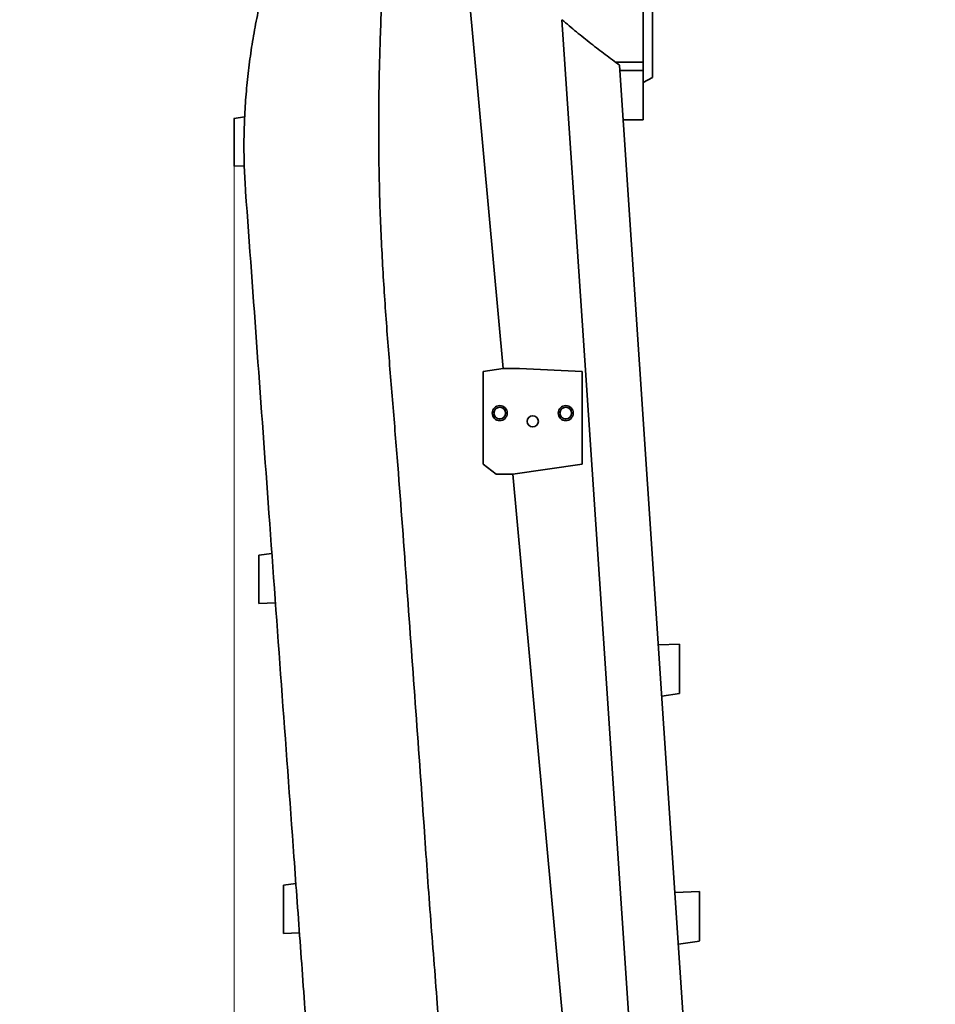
# Model space of a CAD drawing. Header units: millimetres. Extents: x 0 to 11920, y 0 to 8400.
# Tile 8 of 55: x 2214 to 2769, y 2919 to 3516. Entities that reach past the tile are written whole.
import ezdxf

# ---------------------------------------------------------------- set-up
doc = ezdxf.new("R2010")
doc.units = ezdxf.units.MM
doc.header["$LTSCALE"] = 20
doc.styles.add('SLDTEXTSTYLE0', font='TXT', dxfattribs={"width": 0.605})
doc.dimstyles.new('SLDDIMSTYLE1', dxfattribs={"dimtxt": 70, "dimasz": 70, "dimexe": 0, "dimexo": 0.0625, "dimgap": 17.5, "dimtad": 1, "dimdec": 1, "dimrnd": 1e-09, "dimzin": 12, "dimdsep": 46, "dimtxsty": 'SLDTEXTSTYLE0', "dimsah": 1, "dimcen": 0.09, "dimadec": 0, "dimazin": 3, "dimtfac": 1, "dimtofl": 0, "dimtmove": 0, "dimatfit": 3, "dimfxl": 1, "dimfrac": 2, "dimtolj": 1, "dimtzin": 12, "dimarcsym": 0})

# ---------------------------------------------------------------- blocks, each defined once
blk = doc.blocks.new('_D_13')
at = {"color": 7, "linetype": 'Continuous', "lineweight": 0}
for p, q in [((2344.41, 3436.47), (2344.41, 1522.37)), ((2769.41, 1684.78), (2769.41, 1522.37)), ((2344.41, 1552.37), (1344.49, 1552.37)), ((2769.41, 1552.37), (2344.41, 1552.37))]:
    blk.add_line(p, q, dxfattribs=at)
at = {"color": 7, "linetype": 'Continuous', "lineweight": 18}
for points in [[(2344.41, 1552.37), (2414.41, 1542.37), (2414.41, 1562.37)], [(2769.41, 1552.37), (2699.41, 1562.37), (2699.41, 1542.37)]]:
    blk.add_solid(points, dxfattribs=at)
at = {"color": 7, "linetype": 'Continuous', "lineweight": 18, "char_height": 70, "attachment_point": 1, "style": 'SLDTEXTSTYLE0'}
for s, insert in [('(2x M8 Through)', (1531.16, 1642.61)), ('425', (1344.49, 1642.61))]:
    blk.add_mtext(s, dxfattribs=dict(at, insert=insert))

msp = doc.modelspace()

# ---------------------------------------------------------------- linework, layer by layer
at = {"color": 7, "linetype": 'Continuous', "lineweight": 35}
for p, q in [((2470.07, 3712.09), (2507.4, 3304.37)), ((2597.91, 3480.84), (2597.91, 3529.58)), ((2592.41, 3526.89), (2592.41, 3490.07)), ((2575.58, 3490.07), (2592.41, 3490.07)), ((2577.99, 3488.28), (2622.66, 2821.33)), ((2592.41, 3490.07), (2592.41, 3484.94)), ((2578.22, 3484.94), (2592.41, 3484.94)), ((2592.41, 3484.94), (2592.41, 3455.07)), ((2592.41, 3477.67), (2597.91, 3480.84)), ((2350.78, 3456.88), (2344.26, 3455.95)), ((2580.22, 3455.07), (2592.41, 3455.07)), ((2344.41, 3427.09), (2350.54, 3427.33)), ((2507.4, 3304.37), (2495.41, 3302.64)), ((2495.41, 3302.64), (2495.41, 3246.47)), ((2517.4, 3304.37), (2507.4, 3304.37)), ((2555.41, 3302.64), (2517.4, 3304.37)), ((2555.41, 3246.47), (2555.41, 3302.64)), ((2495.41, 3246.47), (2503.26, 3240.37)), ((2513.26, 3240.37), (2555.41, 3246.47)), ((2503.26, 3240.37), (2513.26, 3240.37)), ((2513.26, 3240.37), (2551.78, 2819.55)), ((2367.27, 3192.37), (2359.41, 3191.24)), ((2359.35, 3161.98), (2369.45, 3162.37)), ((2614.41, 3137.37), (2601.53, 3136.87)), ((2603.61, 3105.81), (2614.41, 3107.37)), ((2603.61, 3105.81), (2603.61, 3105.81)), ((2374.41, 2991.3), (2381.8, 2992.37)), ((2626.41, 2987.37), (2611.58, 2986.79)), ((2374.41, 2962), (2383.98, 2962.37)), ((2613.67, 2955.53), (2613.68, 2955.53)), ((2613.68, 2955.53), (2626.41, 2957.37))]:
    msp.add_line(p, q, dxfattribs=at)
at = {"color": 8, "linetype": 'Continuous', "lineweight": 18}
for p, q in [((2344.41, 3427.11), (2350.54, 3427.35)), ((2344.41, 3427.09), (2350.54, 3427.33))]:
    msp.add_line(p, q, dxfattribs=at)
at = {"color": 7, "linetype": 'Continuous', "lineweight": 35, "flags": 128}
msp.add_lwpolyline([(2589.49, 2822.81), (2569.22, 3125.53), (2555.69, 3327.53), (2543.08, 3515.82)], dxfattribs=at)
at = {"color": 7, "linetype": 'Continuous', "lineweight": 35}
for centre, radius in [((2505.41, 3277.37), 4.55), ((2505.41, 3277.37), 3.55), ((2545.41, 3277.37), 4.55), ((2545.41, 3277.37), 3.55), ((2525.41, 3272.37), 3.4)]:
    msp.add_circle(centre, radius, dxfattribs=at)
for points, knots in [([(2442.74, 3709.46), (2442.31, 3707.74), (2441.44, 3704.28), (2440.67, 3697.62), (2440.54, 3689.55), (2441.15, 3680.14), (2442.01, 3670.76), (2442.63, 3660.33), (2442.44, 3648.86), (2441.71, 3636.41), (2439.93, 3615.69), (2437.44, 3586.71), (2434.86, 3549.38), (2433.1, 3512), (2432.05, 3474.59), (2431.91, 3437.19), (2432.71, 3399.77), (2434.55, 3362.37), (2437.14, 3325.03), (2440.15, 3287.75), (2444.3, 3238.11), (2450.59, 3151.15), (2457.35, 3058.72), (2463.21, 2973.21), (2466.75, 2930.28), (2469.11, 2898.06), (2470.1, 2876.54), (2471.09, 2855.01), (2472.29, 2833.51), (2473.69, 2819.22), (2474.39, 2812.08)], [0, 0, 0, 0, 0.0058971, 0.0118553, 0.0222998, 0.0327725, 0.0432714, 0.0537518, 0.0676067, 0.081474, 0.0953416, 0.1368959, 0.1784478, 0.2200498, 0.2616509, 0.3032167, 0.3447822, 0.3864448, 0.4281097, 0.4696598, 0.5112101, 0.5943092, 0.7605074, 0.8203772, 0.8802458, 0.9041952, 0.9281533, 0.9521119, 0.9760595, 1, 1, 1, 1]), ([(2360.3, 3526.97), (2359.3, 3522.35), (2357.31, 3513.13), (2354.92, 3499.1), (2352.98, 3484.95), (2351.55, 3470.56), (2350.63, 3456.01), (2350.26, 3441.27), (2350.43, 3426.5), (2351.03, 3416.66), (2351.33, 3411.75)], [0, 0, 0, 0, 0.122535, 0.245069, 0.368474, 0.491877, 0.618311, 0.744743, 0.872373, 1, 1, 1, 1]), ([(2543.08, 3515.82), (2546.02, 3513.34), (2551.92, 3508.36), (2560.69, 3501.33), (2569.41, 3494.57), (2575.13, 3490.38), (2577.99, 3488.28)], [0, 0, 0, 0, 0.249195, 0.4987, 0.749178, 1, 1, 1, 1]), ([(2344.41, 3455.94), (2344.41, 3455.79), (2344.41, 3455.47), (2344.41, 3454.49), (2344.41, 3453.13), (2344.41, 3451.42), (2344.41, 3449.46), (2344.41, 3447.27), (2344.41, 3444.94), (2344.41, 3442.5), (2344.41, 3440.07), (2344.41, 3437.65), (2344.41, 3435.37), (2344.41, 3433.24), (2344.41, 3431.36), (2344.41, 3429.75), (2344.41, 3428.5), (2344.41, 3427.61), (2344.41, 3427.17), (2344.41, 3427.13), (2344.41, 3427.11)], [0, 0, 0, 0, 0.048099, 0.104883, 0.163337, 0.219739, 0.277804, 0.333786, 0.391401, 0.447269, 0.504747, 0.560816, 0.618492, 0.674898, 0.732926, 0.789584, 0.847882, 0.9046, 0.962968, 1, 1, 1, 1]), ([(2391.09, 2864.49), (2390.66, 2870.32), (2389.82, 2881.96), (2387.65, 2911.74), (2384.59, 2953.87), (2379.43, 3024.96), (2373.06, 3112.6), (2365.65, 3214.56), (2358.41, 3314.29), (2353.69, 3379.26), (2351.33, 3411.75)], [0, 0, 0, 0, 0.031892, 0.063784, 0.163379, 0.262974, 0.453386, 0.643799, 0.821899, 1, 1, 1, 1]), ([(2359.41, 3161.98), (2359.41, 3162.02), (2359.41, 3162.1), (2359.41, 3162.73), (2359.41, 3163.73), (2359.41, 3165.08), (2359.41, 3166.77), (2359.41, 3168.73), (2359.41, 3170.93), (2359.41, 3173.27), (2359.41, 3175.74), (2359.41, 3178.21), (2359.41, 3180.67), (2359.41, 3182.99), (2359.41, 3185.14), (2359.41, 3187.03), (2359.41, 3188.64), (2359.41, 3189.89), (2359.41, 3190.75), (2359.41, 3191.2), (2359.41, 3191.19), (2359.41, 3191.19)], [0, 0, 0, 0, 0.0524854, 0.106497, 0.1589816, 0.2129805, 0.2656126, 0.3197512, 0.3727266, 0.4272196, 0.4805314, 0.5353815, 0.5888248, 0.6438215, 0.6971817, 0.7521032, 0.8052075, 0.859872, 0.9126361, 0.9669476, 1, 1, 1, 1]), ([(2614.41, 3107.42), (2614.41, 3107.42), (2614.41, 3107.42), (2614.41, 3107.91), (2614.41, 3108.8), (2614.41, 3110.11), (2614.41, 3111.74), (2614.41, 3113.7), (2614.41, 3115.88), (2614.41, 3118.27), (2614.41, 3120.76), (2614.41, 3123.31), (2614.41, 3125.81), (2614.41, 3128.23), (2614.41, 3130.47), (2614.41, 3132.49), (2614.41, 3134.22), (2614.41, 3135.62), (2614.41, 3136.63), (2614.41, 3137.26), (2614.41, 3137.33), (2614.41, 3137.36)], [0, 0, 0, 0, 0.036592, 0.089475, 0.143883, 0.19681, 0.251262, 0.304255, 0.358784, 0.411784, 0.466329, 0.519258, 0.57373, 0.626613, 0.681036, 0.733903, 0.788302, 0.841183, 0.895588, 0.94851, 1, 1, 1, 1]), ([(2374.41, 2991.3), (2374.41, 2991.27), (2374.41, 2991.19), (2374.41, 2990.55), (2374.41, 2989.55), (2374.41, 2988.2), (2374.41, 2986.5), (2374.41, 2984.55), (2374.41, 2982.34), (2374.41, 2980), (2374.41, 2977.53), (2374.41, 2975.05), (2374.41, 2972.59), (2374.41, 2970.26), (2374.41, 2968.1), (2374.41, 2966.21), (2374.41, 2964.6), (2374.41, 2963.35), (2374.41, 2962.48), (2374.41, 2962.06), (2374.41, 2962.02), (2374.41, 2962)], [0, 0, 0, 0, 0.052486, 0.106498, 0.158984, 0.212984, 0.265614, 0.319751, 0.372727, 0.42722, 0.480528, 0.535375, 0.588814, 0.643806, 0.697167, 0.75209, 0.805199, 0.859868, 0.912629, 0.966938, 1, 1, 1, 1]), ([(2626.41, 2957.42), (2626.41, 2957.42), (2626.41, 2957.42), (2626.41, 2957.91), (2626.41, 2958.8), (2626.41, 2960.11), (2626.41, 2961.74), (2626.41, 2963.7), (2626.41, 2965.88), (2626.41, 2968.27), (2626.41, 2970.76), (2626.41, 2973.31), (2626.41, 2975.81), (2626.41, 2978.23), (2626.41, 2980.47), (2626.41, 2982.49), (2626.41, 2984.22), (2626.41, 2985.62), (2626.41, 2986.63), (2626.41, 2987.26), (2626.41, 2987.33), (2626.41, 2987.36)], [0, 0, 0, 0, 0.036592, 0.089475, 0.143883, 0.19681, 0.251262, 0.304255, 0.358784, 0.411784, 0.466329, 0.519258, 0.57373, 0.626613, 0.681036, 0.733903, 0.788302, 0.841183, 0.895588, 0.94851, 1, 1, 1, 1])]:
    msp.add_open_spline(points, degree=3, knots=knots, dxfattribs=at)

# ---------------------------------------------------------------- dimensions: what is measured, and where the dimension line sits
at = {"color": 7, "linetype": 'Continuous', "lineweight": 18}
dim = msp.add_linear_dim(base=(2344.41, 1552.37), p1=(2769.41, 1688.78), p2=(2344.41, 3427.11), text='<> (2x M8 Through)', dimstyle='SLDDIMSTYLE1', dxfattribs=at)
dim.commit()
dim.dimension.update_dxf_attribs({"geometry": '_D_13', "text_midpoint": (1793.41, 1552.37), "dimtype": 160})

doc.saveas('drawing.dxf')
